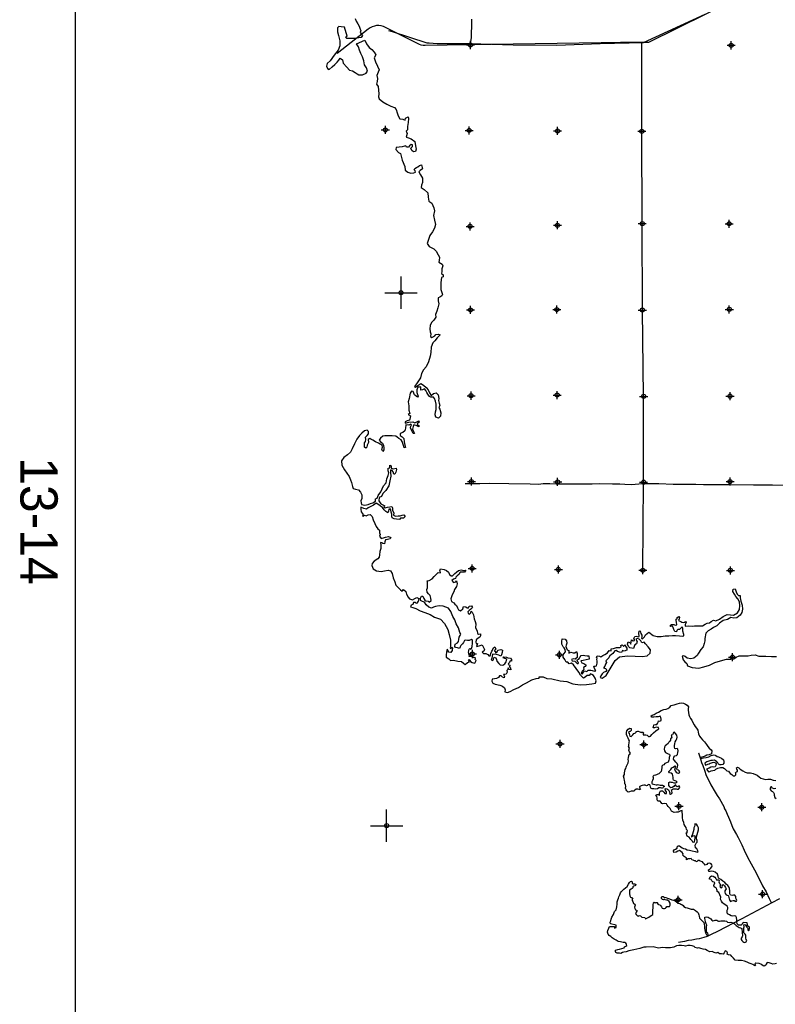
# Model space of a CAD drawing. Extents: x 132402 to 472304, y 650426 to 1824130.
# Tile 6 of 11: x 132402 to 179013, y 779302 to 840068. Entities that reach past the tile are written whole.
import ezdxf

# ---------------------------------------------------------------- set-up
doc = ezdxf.new("R2010")
doc.units = 0
doc.header["$LTSCALE"] = 1800
doc.header["$PDMODE"] = 34
doc.header["$PDSIZE"] = 250
doc.layers.get('0').update_dxf_attribs({"linetype": 'CONTINUOUS'})
for name, color, linetype in [('BORDER', 1, 'CONTINUOUS'), ('MAJROADS', 9, 'CONTINUOUS'), ('SEC', 2, 'CONTINUOUS'), ('TEXT', 7, 'CONTINUOUS'), ('WATER', 4, 'CONTINUOUS'), ('WSHEDS', 3, 'CONTINUOUS')]:
    doc.layers.add(name, color=color, linetype=linetype)

# ---------------------------------------------------------------- blocks, each defined once
blk = doc.blocks.new('TICK')
at = {"color": 0}
for points in [[(500, 0), (500, 1000)], [(0, 500), (1000, 500)]]:
    blk.add_lwpolyline(points, dxfattribs=at)
blk.add_point((500, 500), dxfattribs=at)

msp = doc.modelspace()

# ---------------------------------------------------------------- linework, layer by layer
at = {"color": 0}
for points in [[(155039, 789326), (155039, 791326)], [(154039, 790326), (156039, 790326)]]:
    msp.add_lwpolyline(points, dxfattribs=at)
msp.add_point((155039, 790326), dxfattribs=at)
at = {"layer": 'BORDER', "color": 0}
msp.add_lwpolyline([(135824, 708299), (412824, 708299), (412824, 906299), (135824, 906299)], close=True, dxfattribs=at)
at = {"layer": 'MAJROADS', "color": 0}
for points in [[(155147, 839393), (155387, 839331), (157511, 838645), (157661, 838635), (158147, 838589), (160200, 838608), (162847, 838512), (165546, 838492), (168211, 838606), (170885, 838653), (174685, 840410)], [(160268, 840110), (160266, 839951), (160259, 838953), (160200, 838608)], [(159874, 811442), (159874, 811450), (160779, 811435), (161399, 811455), (162580, 811446), (163887, 811420), (164407, 811407), (164700, 811439), (165111, 811444), (165504, 811424), (165948, 811421), (167155, 811428), (167348, 811427), (167708, 811424), (168194, 811437), (168973, 811415), (169417, 811420), (169727, 811409), (170129, 811389), (170842, 811443), (171839, 811435), (172710, 811403), (174109, 811393), (174578, 811389), (175517, 811382), (176187, 811377), (177670, 811366), (178835, 811357), (180125, 811347)], [(174272, 794824), (174272, 794824), (174395, 794454), (174452, 794219), (174542, 794043), (174641, 793749), (174756, 793429), (174830, 793278), (175028, 792841), (175309, 792403), (175425, 792184), (175566, 791974), (175657, 791831), (175748, 791662), (175831, 791511), (175880, 791368), (175954, 791242), (176036, 791032), (176119, 790847), (176242, 790569), (176333, 790334), (176424, 790132), (176630, 789779), (176721, 789594), (176944, 789148), (177084, 788820), (177299, 788391), (177522, 787971), (177728, 787592), (178001, 787095), (178215, 786616), (178455, 786237), (178637, 785834), (178761, 785590)], [(179266, 785802), (178805, 785572), (176939, 784575), (175457, 783805), (175061, 783612), (174803, 783492), (174602, 783430), (174310, 783339), (174146, 783322), (173856, 783268), (173639, 783240), (173419, 783186), (173052, 783121)]]:
    msp.add_lwpolyline(points, dxfattribs=at)
at = {"layer": 'SEC', "color": 0}
for p in [(160207, 838508), (176290, 838487), (154960, 833268), (160128, 833232), (165581, 833202), (170780, 833181), (170807, 827484), (176168, 827472), (160187, 827309), (165574, 827380), (160209, 822158), (165537, 822179), (170814, 822150), (176175, 822187), (160247, 816864), (165558, 816901), (170892, 816820), (176220, 816833), (160268, 811561), (165587, 811540), (170889, 811526), (176225, 811564), (160314, 806200), (165633, 806137), (170843, 806092), (176245, 806079), (160327, 800923), (165696, 800868), (176375, 800726), (165733, 795373), (170904, 795332), (173070, 791525), (178180, 791464), (178234, 786101), (173022, 785752)]:
    msp.add_point(p, dxfattribs=at)
at = {"layer": 'WATER', "color": 0}
for points in [[(153087, 840133), (153161, 839974), (153269, 839805), (153343, 839662), (153409, 839486), (153450, 839402), (153399, 839285), (153549, 839083), (153464, 838975), (153045, 838911), (152576, 838905), (152510, 838998), (152610, 839048), (152430, 839610), (152237, 839620), (152095, 839646), (152002, 839571), (152001, 839311), (152058, 839085), (152148, 838766), (152146, 838456), (152052, 838180), (151798, 837872), (151553, 837539), (151368, 837355), (151325, 837197), (151382, 837054), (151491, 836986), (151685, 837161), (151836, 837302), (151988, 837443), (152098, 837560), (152174, 837702), (152324, 837592), (152365, 837382), (152572, 837138), (152739, 836961), (152931, 836918), (153090, 836816), (153223, 836723), (153331, 836655), (153549, 836662), (153776, 836778), (153852, 836895), (153787, 837088), (153671, 837273), (153622, 837525), (153540, 837768), (153441, 837978), (153367, 838188), (153293, 838398), (153177, 838583), (153698, 838797), (153797, 838570), (153963, 838352), (154121, 838233), (154271, 838065), (154370, 837896), (154277, 837721), (154342, 837469), (154474, 837209), (154573, 836982), (154514, 836823), (154437, 836631), (154477, 836430), (154451, 836246), (154416, 836087), (154524, 835935), (154540, 835717), (154546, 835483), (154528, 835307), (154586, 835181), (154811, 835004), (155053, 834860), (155295, 834724), (155521, 834639), (155629, 834521), (155695, 834328), (155743, 834126), (155860, 833958), (156044, 833932), (156186, 833864), (156195, 833989), (156371, 834080), (156396, 833963), (156361, 833728), (156317, 833469), (156332, 833268), (156240, 833193), (156306, 833042), (156246, 832808), (156379, 832773), (156555, 832722), (156772, 832553), (156812, 832293), (156852, 832075), (156818, 831941), (156692, 831908), (156584, 832001), (156534, 832136), (156627, 832244), (156636, 832336), (156561, 832362), (156443, 832279), (156384, 832204), (156267, 832204), (156217, 832280), (156141, 832256), (155999, 832215), (155806, 832191), (155630, 832184), (155596, 832067), (155779, 831881), (155887, 831813), (156002, 831402), (156166, 831007), (156182, 830781), (156340, 830663), (156532, 830594), (156717, 830610), (156826, 830659), (156801, 830743), (156726, 830803), (156777, 830886), (156878, 830952), (156970, 830977), (157055, 831068), (157197, 831101), (157246, 830866), (157103, 830766), (157019, 830675), (157135, 830498), (157242, 830288), (157257, 830012), (157197, 829861), (157171, 829719), (157355, 829592), (157579, 829381), (157603, 829105), (157643, 828870), (157818, 828743), (157942, 828457), (157982, 828273), (157922, 827988), (157987, 827695), (158052, 827426), (157992, 827192), (157865, 826975), (157704, 826758), (157619, 826499), (157542, 826257), (157658, 826064), (157942, 825928), (158083, 825784), (158215, 825566), (158290, 825406), (158272, 825197), (158254, 825105), (158454, 824978), (158512, 824868), (158436, 824685), (158435, 824534), (158425, 824400), (158534, 824315), (158533, 824206), (158415, 824149), (158388, 823856), (158386, 823571), (158385, 823420), (158443, 823235), (158475, 823101), (158441, 823018), (158315, 822951), (158223, 822893), (158221, 822709), (158262, 822541), (158193, 822282), (158133, 822073), (158048, 821881), (158064, 821713), (157945, 821530), (157810, 821388), (157725, 821188), (157707, 820995), (157731, 820811), (157764, 820677), (157738, 820526), (157829, 820459), (158006, 820558), (158073, 820633), (158216, 820657), (158341, 820623), (158156, 820440), (158004, 820256), (157886, 820115), (157792, 819856), (157756, 819529), (157713, 819295), (157626, 818944), (157474, 818643), (157305, 818468), (157186, 818235), (157134, 817967), (156999, 817784), (156872, 817592), (156762, 817433), (156812, 817391), (156963, 817499), (157148, 817615), (157315, 817505), (157473, 817362), (157606, 817218), (157681, 817034), (157788, 816882), (157932, 816998), (158099, 817047), (158207, 816913), (158265, 816695), (158230, 816569), (158279, 816410), (158320, 816250), (158252, 816125), (158327, 816041), (158384, 815797), (158366, 815597), (158240, 815472), (158081, 815531), (158023, 815683), (158058, 815867), (158084, 816001), (158102, 816185), (158095, 816344), (158062, 816528), (157996, 816680), (157930, 816764), (157771, 816782), (157679, 816807), (157571, 816951), (157522, 817060), (157447, 817186), (157381, 817279), (157255, 817229), (157154, 817213), (157155, 817322), (157139, 817414), (157055, 817398), (156963, 817382), (156894, 817215), (156893, 817056), (156934, 816946), (156992, 816837), (156933, 816771), (156850, 816830), (156750, 816906), (156717, 817015), (156676, 817116), (156567, 817142), (156499, 817025), (156430, 816690), (156362, 816490), (156402, 816230), (156409, 815970), (156474, 815768), (156373, 815702), (156507, 815626), (156481, 815509), (156472, 815408), (156438, 815350), (156304, 815317), (156177, 815243), (156177, 815159), (156412, 815233), (156647, 815248), (156772, 815188), (156864, 815238), (157032, 815321), (157040, 815229), (156947, 815154), (156922, 815087), (157022, 815028), (157021, 814944), (156863, 815020), (156712, 815072), (156670, 814971), (156643, 814787), (156701, 814653), (156759, 814527), (156675, 814536), (156584, 814704), (156519, 814889), (156536, 814981), (156570, 815064), (156537, 815106), (156402, 815040), (156218, 815058), (156192, 814849), (156165, 814698), (156031, 814582), (155879, 814524), (155870, 814399), (155995, 814331), (156104, 814213), (156119, 814012), (156168, 813802), (156200, 813659), (156116, 813643), (156051, 813845), (156002, 814038), (155927, 814147), (155785, 814223), (155694, 814299), (155602, 814359), (155376, 814377), (155150, 814379), (154924, 814388), (154798, 814364), (154663, 814248), (154578, 814123), (154670, 813996), (154778, 813937), (154844, 813794), (154868, 813643), (154867, 813518), (154800, 813426), (154750, 813535), (154785, 813677), (154752, 813812), (154644, 813863), (154527, 813930), (154360, 814015), (154193, 814109), (154059, 814185), (153993, 814227), (153900, 814161), (153916, 813976), (153831, 813818), (153813, 813684), (153762, 813617), (153671, 813676), (153672, 813802), (153664, 813945), (153740, 814036), (153749, 814162), (153742, 814296), (153843, 814396), (153928, 814504), (153912, 814647), (153829, 814731), (153669, 814690), (153509, 814549), (153366, 814416), (153197, 814174), (153052, 813890), (152908, 813589), (152806, 813381), (152629, 813214), (152402, 813048), (152258, 812848), (152281, 812580), (152438, 812278), (152729, 811882), (152811, 811680), (152877, 811496), (152926, 811261), (152967, 811135), (153126, 811100), (153310, 811057), (153426, 810914), (153500, 810738), (153499, 810528), (153456, 810369), (153472, 810252), (153488, 810143), (153689, 810116), (153890, 810157), (154041, 810215), (154192, 810247), (154344, 810363), (154345, 810506), (154445, 810538), (154522, 810706), (154674, 810922), (154767, 811106), (154853, 811306), (155005, 811490), (155040, 811732), (155142, 811941), (155176, 812100), (155135, 812226), (155136, 812385), (155245, 812409), (155238, 812585), (155313, 812543), (155312, 812392), (155438, 812358), (155622, 812399), (155647, 812298), (155604, 812147), (155544, 812030), (155477, 812023), (155436, 812174), (155370, 812249), (155295, 812283), (155269, 812242), (155285, 812124), (155300, 811890), (155232, 811614), (155179, 811304), (154993, 811021), (154807, 810821), (154714, 810646), (154580, 810579), (154553, 810370), (154686, 810193), (154803, 810117), (154920, 810075), (154869, 810008), (154944, 809940), (155087, 809981), (155229, 810005), (155355, 810030), (155405, 809937), (155404, 809778), (155486, 809635), (155460, 809493), (155585, 809425), (155745, 809458), (155862, 809448), (155988, 809498), (156105, 809514), (156172, 809413), (156079, 809305), (155978, 809305), (155886, 809297), (155827, 809214), (155651, 809240), (155492, 809267), (155375, 809334), (155351, 809435), (155368, 809552), (155327, 809678), (155295, 809821), (155253, 809888), (155170, 809863), (155160, 809738), (155118, 809638), (154984, 809706), (154876, 809824), (154785, 809958), (154651, 810043), (154560, 810119), (154393, 810237), (154225, 810113), (154014, 809997), (153905, 809939), (153787, 809856), (153629, 809907), (153453, 809992), (153444, 809850), (153468, 809691), (153534, 809615), (153593, 809539), (153550, 809464), (153592, 809405), (153668, 809488), (153776, 809454), (153902, 809512), (154028, 809528), (154153, 809401), (154202, 809192), (154301, 808973), (154400, 808796), (154491, 808653), (154591, 808561), (154590, 808402), (154640, 808292), (154605, 808192), (154697, 808057), (154839, 808082), (154974, 808139), (155158, 808163), (155292, 808112), (155258, 808037), (155090, 807988), (154964, 807963), (154930, 807846), (154904, 807721), (154812, 807747), (154745, 807781), (154661, 807806), (154677, 807639), (154676, 807429), (154616, 807245), (154598, 807044), (154580, 806902), (154495, 806794), (154268, 806645), (154150, 806511), (154124, 806378), (154207, 806176), (154415, 806049), (154700, 806005), (154909, 806054), (155127, 806094), (155269, 806052), (155377, 805883), (155434, 805632), (155533, 805371), (155607, 805170), (155782, 804984), (155898, 804875), (155990, 804807), (156083, 804898), (156216, 804780), (156265, 804604), (156356, 804419), (156456, 804335), (156631, 804267), (156783, 804349), (156909, 804415), (157034, 804348), (156991, 804180), (156906, 804064), (156831, 804031), (156814, 804098), (156697, 804099), (156646, 803982), (156554, 803940), (156519, 803840), (156661, 803781), (156837, 803729), (157112, 803576), (157388, 803482), (157722, 803355), (157998, 803202), (158357, 803065), (158615, 802796), (158822, 802426), (158895, 802115), (158985, 801771), (158983, 801503), (158982, 801369), (158948, 801294), (158990, 801235), (159066, 801344), (159099, 801293), (159090, 801134), (159005, 801017), (158879, 801026), (158838, 801094), (158838, 801144), (158772, 801228), (158729, 801027), (158702, 800860), (158718, 800718), (158868, 800633), (158968, 800515), (159161, 800539), (159420, 800487), (159663, 800468), (159788, 800359), (159879, 800274), (160031, 800390), (160149, 800448), (160091, 800532), (160133, 800582), (160216, 800456), (160324, 800388), (160399, 800371), (160475, 800346), (160543, 800479), (160568, 800529), (160501, 800580), (160510, 800664), (160477, 800714), (160418, 800689), (160285, 800757), (160209, 800766), (160126, 800767), (160143, 800884), (160094, 801018), (160111, 801135), (160137, 801219), (160171, 801269), (160238, 801227), (160272, 801268), (160306, 801385), (160341, 801586), (160341, 801687), (160342, 801779), (160275, 801821), (160124, 801755), (160032, 801747), (159915, 801773), (159848, 801757), (159788, 801640), (159712, 801549), (159619, 801449), (159577, 801365), (159526, 801257), (159401, 801299), (159292, 801325), (159250, 801384), (159260, 801526), (159419, 801618), (159462, 801693), (159496, 801810), (159514, 801960), (159565, 802069), (159616, 802144), (159558, 802245), (159468, 802539), (159335, 802791), (159253, 803034), (159112, 803228), (158997, 803539), (158856, 803741), (158680, 803817), (158522, 803877), (158270, 803895), (158052, 803855), (157935, 803805), (157800, 803748), (157633, 803807), (157484, 803959), (157367, 804111), (157250, 804162), (157134, 804230), (157134, 804364), (157186, 804497), (157278, 804488), (157327, 804346), (157385, 804253), (157460, 804194), (157594, 804185), (157669, 804126), (157787, 804225), (157763, 804376), (157722, 804536), (157630, 804628), (157531, 804746), (157523, 804906), (157566, 805014), (157551, 805199), (157552, 805366), (157535, 805442), (157653, 805457), (157838, 805565), (157973, 805698), (158082, 805815), (158167, 805906), (158226, 805948), (158368, 805930), (158335, 806031), (158327, 806098), (158361, 806173), (158579, 806138), (158737, 806070), (158846, 805977), (158920, 805834), (159028, 805741), (159095, 805749), (159247, 805882), (159348, 805974), (159475, 806065), (159634, 806106), (159801, 806080), (159927, 806096), (159843, 805979), (159683, 805980), (159583, 805964), (159490, 805822), (159397, 805739), (159304, 805673), (159287, 805572), (159170, 805548), (159068, 805456), (159160, 805330), (159302, 805371), (159353, 805429), (159394, 805261), (159342, 805078), (159232, 804894), (159189, 804752), (159096, 804610), (159062, 804501), (159002, 804326), (159043, 804158), (159176, 804082), (159251, 803998), (159351, 803905), (159417, 803762), (159467, 803644), (159592, 803576), (159735, 803710), (159778, 803843), (159920, 803842), (160012, 803775), (160096, 803774), (160130, 803883), (160281, 803899), (160339, 803789), (160229, 803689), (160120, 803606), (160044, 803532), (160068, 803431), (160152, 803372), (160228, 803455), (160245, 803564), (160320, 803513), (160394, 803345), (160443, 803093), (160500, 802917), (160550, 802783), (160523, 802532), (160622, 802347), (160646, 802196), (160696, 802137), (160822, 802161), (160838, 802044), (160787, 801960), (160678, 801902), (160560, 801794), (160542, 801660), (160558, 801568), (160634, 801559), (160574, 801392), (160750, 801424), (160868, 801465), (160926, 801490), (161009, 801330), (161075, 801204), (161033, 801087), (160940, 801029), (161007, 800962), (161149, 800961), (161274, 800893), (161332, 800801), (161433, 800800), (161467, 800959), (161518, 801092), (161561, 801159), (161612, 801276), (161713, 801368), (161771, 801233), (161669, 801125), (161744, 801066), (161752, 800999), (161853, 801048), (161896, 801149), (162072, 801206), (162181, 801155), (162155, 801021), (162120, 800871), (162078, 800779), (161969, 800855), (161793, 800890), (161576, 800908), (161541, 800774), (161524, 800674), (161481, 800573), (161556, 800523), (161632, 800564), (161624, 800631), (161667, 800723), (161767, 800680), (161808, 800588), (161841, 800470), (161966, 800327), (162040, 800251), (162200, 800242), (162334, 800308), (162402, 800433), (162436, 800525), (162445, 800600), (162328, 800635), (162228, 800686), (162262, 800752), (162429, 800718), (162512, 800675), (162680, 800674), (162738, 800582), (162737, 800489), (162654, 800507), (162619, 800390), (162560, 800340), (162526, 800282), (162635, 800231), (162626, 800138), (162684, 800054), (162692, 799945), (162566, 799971), (162525, 800064), (162508, 799955), (162457, 799897), (162465, 799796), (162414, 799679), (162321, 799663), (162246, 799647), (162312, 799537), (162278, 799446), (162186, 799496), (162095, 799572), (162002, 799565), (161935, 799473), (161809, 799415), (161691, 799391), (161557, 799375), (161531, 799250), (161589, 799115), (161739, 799064), (162024, 799003), (162182, 798944), (162299, 798842), (162340, 798700), (162322, 798582), (162490, 798548), (162666, 798597), (162893, 798721), (163162, 798853), (163414, 799011), (163675, 799143), (164003, 799325), (164263, 799399), (164456, 799439), (164439, 799506), (164699, 799505), (164916, 799411), (165234, 799392), (165736, 799271), (166146, 799227), (166514, 799082), (166966, 799012), (167376, 799043), (167695, 799082), (167930, 799131), (167964, 799273), (167898, 799424), (167807, 799593), (167699, 799660), (167615, 799694), (167531, 799586), (167405, 799587), (167279, 799496), (167178, 799429), (166987, 799615), (166887, 799808), (166730, 800027), (166572, 800254), (166439, 800356), (166296, 800315), (166213, 800416), (166104, 800408), (166022, 800585), (165930, 800736), (165931, 800862), (165974, 800928), (166067, 801045), (166051, 801196), (165993, 801305), (165918, 801373), (165852, 801524), (165845, 801692), (165863, 801851), (166055, 801841), (166138, 801740), (166162, 801597), (166103, 801464), (166102, 801388), (166168, 801187), (166277, 801136), (166284, 801035), (166275, 800977), (166401, 801026), (166552, 801000), (166644, 800991), (166745, 801082), (166795, 800948), (166793, 800713), (166675, 800605), (166550, 800631), (166432, 800582), (166490, 800506), (166641, 800480), (166716, 800412), (166782, 800328), (166858, 800344), (166883, 800395), (166808, 800462), (166800, 800554), (166893, 800604), (166935, 800671), (166977, 800737), (167045, 800821), (167179, 800845), (167271, 800819), (167405, 800818), (167514, 800801), (167538, 800600), (167337, 800567), (167169, 800510), (167018, 800503), (167084, 800385), (167243, 800317), (167351, 800232), (167292, 800140), (167191, 800091), (167198, 799957), (167097, 799865), (167029, 799732), (167104, 799681), (167189, 799798), (167248, 799881), (167382, 799847), (167475, 799921), (167625, 799929), (167709, 799903), (167851, 799860), (167935, 799876), (167885, 799994), (167844, 800078), (167811, 800162), (167903, 800162), (167979, 800186), (168022, 800353), (168031, 800496), (168007, 800580), (168032, 800663), (167974, 800714), (168033, 800814), (168159, 800780), (168259, 800754), (168369, 800837), (168495, 800895), (168654, 800994), (168764, 801136), (168890, 801118), (168882, 801235), (169025, 801268), (169210, 801317), (169344, 801325), (169419, 801332), (169503, 801365), (169478, 801441), (169562, 801482), (169629, 801431), (169646, 801381), (169755, 801481), (169771, 801414), (169863, 801288), (169845, 801154), (169685, 801096), (169585, 801130), (169526, 801022), (169409, 801039), (169275, 801074), (169192, 801133), (169116, 801117), (169057, 801025), (168981, 800950), (168888, 800875), (168796, 800834), (168744, 800675), (168643, 800584), (168551, 800501), (168609, 800400), (168549, 800291), (168507, 800174), (168422, 800066), (168539, 800023), (168614, 799947), (168555, 799847), (168420, 799781), (168327, 799690), (168260, 799573), (168209, 799473), (168342, 799430), (168570, 799604), (168764, 799913), (168942, 800205), (169129, 800522), (169407, 800746), (169901, 800810), (170379, 800790), (170806, 800762), (171108, 800818), (171285, 800968), (171311, 801169), (171170, 801371), (171004, 801539), (170929, 801649), (170778, 801608), (170712, 801742), (170620, 801844), (170503, 801870), (170402, 801837), (170494, 801685), (170442, 801543), (170358, 801477), (170316, 801385), (170256, 801251), (170047, 801303), (169964, 801387), (169906, 801530), (169941, 801681), (170057, 801604), (170107, 801520), (170125, 801654), (170143, 801805), (170243, 801729), (170318, 801745), (170327, 801812), (170277, 801879), (170345, 801996), (170437, 802012), (170588, 801986), (170622, 802045), (170597, 802187), (170624, 802321), (170682, 802346), (170715, 802186), (170773, 802077), (170772, 801985), (170763, 801893), (170821, 801867), (170940, 801984), (171016, 802109), (171218, 802275), (171476, 802056), (171735, 802004), (171978, 801994), (172213, 802034), (172448, 802041), (172682, 802064), (172867, 802063), (173101, 802036), (173260, 802018), (173378, 802051), (173361, 802127), (173312, 802336), (173305, 802512), (173264, 802605), (173197, 802538), (173112, 802430), (173003, 802431), (172944, 802372), (172910, 802289), (172826, 802306), (172752, 802424), (172719, 802558), (172678, 802642), (172560, 802610), (172527, 802677), (172612, 802735), (172762, 802742), (172838, 802708), (172930, 802724), (172922, 802884), (172890, 802993), (172899, 803068), (172966, 803084), (172966, 803168), (173067, 803226), (173109, 803167), (173083, 803083), (173040, 802983), (173090, 802958), (173182, 802932), (173241, 802881), (173324, 802856), (173417, 802889), (173467, 802922), (173509, 802863), (173458, 802746), (173457, 802637), (173641, 802653), (173892, 802642), (174030, 802651), (174278, 802665), (174521, 802663), (174681, 802763), (174815, 802829), (174958, 802853), (175067, 802936), (175202, 803011), (175352, 802959), (175579, 803067), (175790, 803241), (176050, 803357), (176243, 803330), (176427, 803321), (176687, 803453), (176814, 803661), (176833, 803913), (176801, 804131), (176702, 804316), (176577, 804476), (176502, 804610), (176395, 804778), (176412, 804929), (176530, 804945), (176596, 804752), (176662, 804617), (176745, 804541), (176837, 804524), (176853, 804382), (176893, 804180), (176975, 803937), (176990, 803694), (176956, 803485), (176854, 803318), (176635, 803152), (176459, 803136), (176275, 803171), (176073, 803055), (175788, 802981), (175577, 802815), (175417, 802666), (175207, 802550), (175047, 802450), (174879, 802359), (174736, 802210), (174675, 801883), (174665, 801741), (174622, 801565), (174554, 801356), (174410, 801198), (174267, 800973), (174199, 800823), (173996, 800665), (173804, 800624), (173578, 800668), (173461, 800761), (173378, 800803), (173260, 800796), (173326, 800561), (173442, 800442), (173559, 800341), (173599, 800182), (173892, 800096), (174302, 800043), (174613, 800125), (174957, 800231), (175285, 800388), (175637, 800503), (175998, 800601), (176266, 800599), (176450, 800615), (176594, 800723), (176787, 800805), (177130, 800811), (177340, 800810), (177516, 800851), (177767, 800874), (178001, 800797), (178420, 800778), (178789, 800775), (179082, 800773)], [(179093, 781814), (179001, 781807), (178858, 781782), (178750, 781825), (178641, 781859), (178516, 781877), (178456, 781777), (178423, 781718), (178330, 781652), (178271, 781669), (178188, 781737), (178122, 781787), (178013, 781830), (177820, 781840), (177753, 781798), (177795, 781723), (177761, 781681), (177636, 781765), (177535, 781791), (177393, 781842), (177285, 781893), (177110, 781961), (176926, 782013), (176733, 781997), (176541, 782032), (176441, 782150), (176333, 782260), (176266, 782344), (176124, 782361), (176049, 782395), (176058, 782471), (176025, 782555), (175916, 782597), (175891, 782556), (175849, 782472), (175798, 782397), (175689, 782415), (175580, 782424), (175472, 782500), (175346, 782467), (175204, 782527), (175112, 782552), (174970, 782545), (174895, 782587), (174811, 782621), (174703, 782689), (174569, 782707), (174419, 782741), (174302, 782784), (174218, 782768), (174076, 782802), (174009, 782869), (173892, 782912), (173767, 782930), (173616, 782939), (173482, 782881), (173382, 782915), (173231, 782941), (173055, 782926), (172921, 782902), (172761, 782819), (172544, 782795), (172250, 782780), (172050, 782799), (171815, 782767), (171481, 782844), (171045, 782822), (170894, 782823), (170651, 782749), (170467, 782708), (170282, 782668), (170081, 782627), (169980, 782594), (169821, 782545), (169678, 782521), (169578, 782505), (169494, 782447), (169393, 782456), (169268, 782465), (169176, 782499), (169159, 782566), (169160, 782633), (169294, 782683), (169412, 782715), (169537, 782740), (169688, 782781), (169706, 782847), (169798, 782880), (169848, 782922), (169841, 783006), (169791, 783065), (169732, 783107), (169624, 783116), (169456, 783159), (169314, 783185), (169198, 783261), (169081, 783312), (168956, 783405), (168864, 783481), (168772, 783549), (168698, 783633), (168665, 783759), (168691, 783859), (168742, 783993), (168776, 784109), (169086, 784099), (169102, 784007), (169203, 784040), (169187, 784182), (168844, 784260), (168828, 784369), (168862, 784444), (168896, 784561), (168931, 784678), (169024, 784836), (169092, 785028), (169193, 785137), (169236, 785312), (169254, 785488), (169263, 785630), (169306, 785747), (169332, 785847), (169366, 785931), (169417, 786048), (169468, 786173), (169527, 786273), (169662, 786398), (169780, 786489), (169881, 786581), (169957, 786706), (170016, 786822), (170075, 786889), (170151, 786905), (170176, 786855), (170192, 786771), (170242, 786729), (170342, 786737), (170401, 786703), (170384, 786636), (170342, 786611), (170266, 786586), (170232, 786545), (170232, 786486), (170190, 786445), (170114, 786412), (170022, 786354), (170021, 786303), (170020, 786136), (170044, 786002), (170077, 785918), (170153, 785884), (170228, 785867), (170186, 785808), (170177, 785775), (170185, 785716), (170226, 785641), (170259, 785531), (170301, 785498), (170342, 785472), (170367, 785422), (170342, 785363), (170325, 785305), (170357, 785213), (170399, 785137), (170474, 785111), (170465, 785053), (170423, 784995), (170397, 784911), (170430, 784835), (170514, 784760), (170580, 784751), (170623, 784784), (170706, 784767), (170739, 784716), (170789, 784674), (170957, 784656), (170998, 784572), (171057, 784605), (171124, 784647), (171216, 784688), (171300, 784738), (171401, 784796), (171460, 784854), (171461, 784904), (171453, 784996), (171462, 785105), (171480, 785247), (171489, 785431), (171498, 785565), (171532, 785615), (171607, 785539), (171641, 785581), (171716, 785580), (171758, 785538), (171749, 785480), (171808, 785463), (171883, 785445), (171933, 785403), (171999, 785327), (172041, 785243), (172116, 785209), (172183, 785217), (172233, 785242), (172275, 785284), (172326, 785334), (172393, 785333), (172477, 785333), (172536, 785424), (172528, 785542), (172470, 785643), (172362, 785735), (172295, 785736), (172211, 785753), (172170, 785795), (172119, 785754), (172052, 785762), (172003, 785830), (171995, 785905), (172029, 785964), (172095, 785946), (172162, 785921), (172254, 785895), (172371, 785844), (172488, 785801), (172622, 785759), (172730, 785725), (172831, 785690), (172939, 785606), (173047, 785538), (173122, 785513), (173189, 785487), (173248, 785462), (173323, 785394), (173381, 785335), (173473, 785276), (173573, 785250), (173707, 785216), (173832, 785181), (173974, 785180), (174099, 785088), (174199, 785012), (174249, 784944), (174290, 784827), (174315, 784743), (174347, 784625), (174414, 784541), (174489, 784465), (174597, 784356), (174621, 784255), (174637, 784138), (174653, 784004), (174669, 783878), (174677, 783786), (174718, 783668), (174776, 783584), (174868, 783559), (174868, 783609), (174852, 783693), (174794, 783735), (174769, 783819), (174770, 783911), (174779, 783986), (174771, 784070), (174780, 784196), (174747, 784271), (174714, 784397), (174681, 784506), (174657, 784590), (174658, 784682), (174783, 784706), (174867, 784672), (174934, 784647), (174975, 784613), (175034, 784579), (175092, 784503), (175158, 784461), (175234, 784477), (175309, 784485), (175401, 784485), (175460, 784459), (175501, 784425), (175569, 784433), (175661, 784458), (175778, 784457), (175895, 784456), (175996, 784430), (176062, 784380), (176162, 784354), (176263, 784362), (176414, 784336), (176505, 784268), (176555, 784201), (176605, 784175), (176663, 784125), (176713, 784082), (176780, 784032), (176864, 784014), (176939, 783980), (176955, 783897), (176971, 783821), (176979, 783679), (176986, 783595), (176986, 783528), (176960, 783461), (176910, 783386), (176918, 783311), (176959, 783243), (177009, 783168), (177067, 783134), (177134, 783108), (177226, 783158), (177252, 783242), (177219, 783300), (177186, 783376), (177187, 783476), (177196, 783568), (177146, 783636), (177054, 783737), (177080, 783770), (177080, 783862), (177081, 783938), (177081, 784021), (177098, 784080), (177074, 784197), (177133, 784222), (177174, 784188), (177208, 784121), (177249, 784070), (177291, 784020), (177324, 783970), (177323, 783894), (177356, 783844), (177407, 783885), (177424, 783977), (177416, 784061), (177350, 784112), (177283, 784196), (177300, 784246), (177284, 784321), (177217, 784330), (177075, 784356), (176999, 784307), (176966, 784248), (176898, 784182), (176739, 784191), (176664, 784275), (176648, 784393), (176632, 784510), (176617, 784661), (176575, 784745), (176467, 784771), (176391, 784746), (176282, 784772), (176182, 784823), (176074, 784890), (176041, 784991), (176042, 785108), (176076, 785192), (176093, 785284), (176052, 785368), (175969, 785419), (175852, 785478), (175760, 785571), (175685, 785663), (175636, 785781), (175645, 785915), (175596, 786066), (175522, 786209), (175430, 786268), (175422, 786318), (175406, 786393), (175381, 786469), (175314, 786511), (175248, 786554), (175223, 786629), (175249, 786704), (175274, 786796), (175241, 786838), (175166, 786856), (175108, 786931), (175050, 787007), (174958, 787033), (174958, 787075), (175000, 787175), (175068, 787233), (175185, 787215), (175277, 787156), (175351, 787064), (175393, 786980), (175468, 786988), (175527, 786987), (175560, 786912), (175526, 786870), (175542, 786803), (175592, 786752), (175617, 786694), (175617, 786635), (175591, 786568), (175641, 786501), (175699, 786500), (175741, 786525), (175759, 786584), (175734, 786643), (175784, 786701), (175818, 786667), (175876, 786608), (175942, 786507), (175984, 786432), (175941, 786365), (175907, 786315), (175898, 786223), (175915, 786131), (175981, 786063), (176040, 786046), (176098, 786021), (176131, 785970), (176139, 785903), (176164, 785802), (176197, 785769), (176213, 785718), (176255, 785651), (176288, 785668), (176339, 785684), (176406, 785717), (176489, 785700), (176539, 785641), (176623, 785657), (176632, 785707), (176624, 785774), (176583, 785858), (176583, 785950), (176517, 786035), (176433, 786043), (176358, 786027), (176257, 786045), (176216, 786120), (176217, 786204), (176217, 786313), (176185, 786455), (176152, 786548), (176094, 786640), (175986, 786725), (175902, 786817), (175777, 786893), (175652, 787011), (175519, 787088), (175495, 787213), (175445, 787339), (175295, 787458), (175195, 787500), (175070, 787526), (175003, 787501), (174910, 787494), (174886, 787611), (174970, 787636), (175012, 787685), (175097, 787777), (175114, 787844), (175106, 787911), (175048, 787962), (174973, 788012), (174838, 787988), (174788, 787938), (174687, 787897), (174637, 787956), (174571, 788032), (174513, 788091), (174387, 788142), (174312, 788176), (174228, 788168), (174203, 788101), (174128, 788118), (174094, 788152), (174036, 788152), (173952, 788195), (173860, 788212), (173819, 788305), (173743, 788272), (173635, 788289), (173542, 788214), (173526, 788290), (173526, 788348), (173451, 788382), (173393, 788433), (173318, 788500), (173327, 788592), (173260, 788668), (173177, 788736), (173094, 788787), (172993, 788754), (172892, 788696), (172750, 788680), (172725, 788764), (172776, 788831), (172860, 788872), (172969, 788930), (172970, 789013), (173020, 789072), (173104, 789080), (173196, 789029), (173262, 788953), (173354, 788927), (173471, 788893), (173571, 788825), (173730, 788816), (173881, 788773), (174073, 788730), (174207, 788696), (174257, 788704), (174241, 788771), (174208, 788821), (174166, 788888), (174091, 788956), (174067, 789123), (174127, 789249), (174202, 789315), (174195, 789416), (174162, 789508), (174146, 789642), (174197, 789776), (174232, 789926), (174274, 790068), (174267, 790202), (174217, 790320), (174143, 790421), (174051, 790430), (174050, 790363), (174033, 790279), (173991, 790196), (173981, 790095), (173955, 789953), (173904, 789803), (173845, 789652), (173853, 789619), (173912, 789669), (173979, 789710), (174046, 789701), (174054, 789651), (174045, 789559), (174036, 789467), (174010, 789308), (173959, 789283), (173918, 789317), (173885, 789393), (173810, 789468), (173752, 789544), (173702, 789611), (173577, 789671), (173552, 789738), (173536, 789822), (173511, 789881), (173578, 789880), (173579, 789964), (173596, 790022), (173529, 790090), (173513, 790207), (173455, 790300), (173397, 790392), (173365, 790526), (173315, 790669), (173291, 790828), (173284, 790987), (173277, 791172), (173261, 791264), (173194, 791247), (173101, 791206), (173026, 791165), (172917, 791166), (172766, 791141), (172616, 791226), (172574, 791310), (172525, 791377), (172458, 791445), (172408, 791512), (172350, 791588), (172292, 791664), (172200, 791689), (172083, 791665), (172016, 791699), (171975, 791766), (171908, 791842), (171833, 791843), (171766, 791843), (171724, 791919), (171725, 792036), (171709, 792136), (171651, 792204), (171718, 792254), (171802, 792245), (171877, 792194), (171877, 792253), (171878, 792353), (171929, 792470), (171979, 792486), (172046, 792469), (172096, 792435), (172146, 792393), (172204, 792317), (172296, 792317), (172297, 792409), (172247, 792493), (172223, 792610), (172282, 792627), (172365, 792584), (172415, 792534), (172465, 792466), (172498, 792374), (172497, 792315), (172547, 792273), (172623, 792315), (172648, 792373), (172641, 792457), (172616, 792541), (172666, 792565), (172717, 792590), (172809, 792606), (172901, 792597), (172968, 792580), (173052, 792580), (173119, 792688), (173078, 792780), (173044, 792756), (172961, 792731), (172902, 792765), (172869, 792840), (172802, 792807), (172760, 792741), (172659, 792691), (172575, 792667), (172508, 792726), (172442, 792801), (172443, 792927), (172443, 792994), (172502, 793035), (172569, 793018), (172653, 793009), (172745, 792975), (172878, 792974), (172954, 793007), (172904, 793066), (172829, 793084), (172737, 793134), (172721, 793227), (172705, 793310), (172697, 793403), (172664, 793503), (172598, 793571), (172489, 793597), (172447, 793639), (172456, 793672), (172515, 793739), (172566, 793797), (172633, 793889), (172709, 793930), (172818, 794013), (172860, 793962), (172834, 793896), (172800, 793837), (172808, 793770), (172841, 793703), (172908, 793627), (172966, 793593), (173050, 793576), (173109, 793601), (173134, 793651), (173093, 793701), (173034, 793744), (172959, 793769), (172943, 793845), (172977, 793945), (172994, 794054), (172970, 794163), (172887, 794255), (172795, 794340), (172737, 794432), (172763, 794549), (172822, 794633), (172915, 794665), (172982, 794724), (173008, 794832), (173025, 794941), (173001, 795050), (172951, 795084), (172859, 795059), (172825, 795085), (172801, 795169), (172802, 795277), (172819, 795386), (172836, 795495), (172896, 795595), (172938, 795678), (172964, 795787), (172940, 795913), (172865, 796022), (172799, 796098), (172731, 796073), (172706, 796015), (172664, 795940), (172596, 795907), (172613, 795873), (172613, 795831), (172621, 795789), (172587, 795731), (172545, 795698), (172553, 795647), (172553, 795606), (172485, 795531), (172451, 795481), (172409, 795406), (172308, 795314), (172224, 795256), (172173, 795173), (172155, 795047), (172180, 794947), (172238, 794846), (172313, 794795), (172396, 794761), (172480, 794735), (172504, 794651), (172496, 794601), (172470, 794534), (172461, 794451), (172452, 794375), (172435, 794300), (172401, 794242), (172292, 794201), (172191, 794168), (172132, 794084), (172073, 794060), (172014, 794002), (172014, 793893), (171979, 793667), (171903, 793617), (171836, 793525), (171777, 793509), (171684, 793459), (171626, 793443), (171525, 793419), (171458, 793352), (171474, 793293), (171473, 793218), (171448, 793109), (171388, 793026), (171388, 792959), (171421, 792917), (171505, 792891), (171588, 792866), (171672, 792848), (171722, 792840), (171781, 792873), (171839, 792856), (171906, 792822), (171990, 792830), (172065, 792829), (172141, 792795), (172182, 792736), (172106, 792695), (172047, 792628), (172022, 792637), (171939, 792671), (171838, 792663), (171746, 792605), (171654, 792589), (171528, 792598), (171419, 792590), (171344, 792633), (171311, 792717), (171303, 792801), (171270, 792843), (171220, 792868), (171153, 792843), (171127, 792802), (171077, 792794), (170994, 792819), (170910, 792828), (170801, 792804), (170734, 792788), (170658, 792746), (170633, 792713), (170657, 792621), (170691, 792587), (170674, 792545), (170615, 792562), (170531, 792571), (170439, 792580), (170338, 792505), (170305, 792464), (170229, 792456), (170179, 792456), (170120, 792448), (170011, 792407), (169927, 792391), (169861, 792475), (169820, 792534), (169778, 792643), (169796, 792752), (169771, 792861), (169730, 792911), (169739, 793029), (169706, 793121), (169699, 793238), (169658, 793389), (169709, 793481), (169718, 793581), (169727, 793698), (169752, 793799), (169803, 793865), (169820, 793932), (169838, 793999), (169889, 794124), (169931, 794208), (169957, 794325), (169932, 794417), (169967, 794526), (169976, 794635), (169985, 794701), (170035, 794743), (170077, 794801), (170028, 794877), (169986, 794978), (170029, 795103), (169954, 795204), (169988, 795254), (169972, 795329), (169989, 795421), (169998, 795480), (170015, 795564), (169974, 795623), (169941, 795732), (169883, 795841), (169834, 795958), (169826, 796067), (169852, 796184), (169945, 796276), (170046, 796350), (170112, 796317), (170120, 796250), (170120, 796191), (170069, 796133), (170036, 796133), (169986, 796125), (169960, 796083), (169993, 796008), (170018, 795940), (170034, 795848), (170117, 795823), (170160, 795881), (170235, 795931), (170295, 796006), (170345, 796039), (170395, 796047), (170437, 796088), (170438, 796147), (170505, 796155), (170563, 796155), (170647, 796120), (170730, 796070), (170764, 796103), (170856, 796094), (170889, 796060), (170855, 795994), (170872, 795935), (170930, 795926), (171022, 795925), (171114, 795908), (171189, 795832), (171256, 795823), (171315, 795857), (171399, 795956), (171501, 796065), (171644, 796173), (171728, 796239), (171820, 796305), (171812, 796381), (171754, 796389), (171662, 796407), (171561, 796357), (171477, 796358), (171503, 796416), (171521, 796550), (171613, 796575), (171705, 796566), (171747, 796624), (171798, 796707), (171815, 796799), (171882, 796782), (171974, 796815), (171975, 796907), (171959, 796999), (171909, 797075), (171792, 797042), (171674, 797043), (171515, 797019), (171373, 797028), (171365, 797104), (171424, 797145), (171542, 797195), (171668, 797261), (171802, 797335), (171978, 797426), (172146, 797492), (172289, 797525), (172390, 797557), (172507, 797632), (172583, 797740), (172667, 797765), (172768, 797781), (172969, 797838), (173103, 797888), (173237, 797904), (173346, 797886), (173480, 797835), (173580, 797759), (173663, 797658), (173645, 797549), (173645, 797457), (173669, 797315), (173685, 797172), (173718, 797055), (173775, 796937), (173858, 796828), (173933, 796702), (174007, 796550), (174073, 796441), (174148, 796340), (174239, 796214), (174247, 796097), (174271, 795988), (174338, 795853), (174429, 795744), (174529, 795618), (174653, 795491), (174761, 795331), (174844, 795205), (174936, 795113), (175052, 795003), (175102, 794936), (175076, 794768), (174941, 794702), (174799, 794670), (174681, 794620), (174413, 794530), (174446, 794471), (174588, 794504), (174756, 794536), (174907, 794585), (175066, 794660), (175217, 794692), (175301, 794675), (175351, 794658), (175434, 794599), (175518, 794573), (175602, 794531), (175702, 794488), (175818, 794395), (175843, 794278), (175834, 794177), (175775, 794102), (175674, 794078), (175582, 794087), (175507, 794121), (175465, 794213), (175399, 794264), (175332, 794323), (175257, 794365), (175148, 794358), (175031, 794342), (174922, 794309), (174788, 794268), (174661, 794177), (174703, 794059), (174803, 794100), (174845, 794125), (174929, 794150), (174988, 794175), (175072, 794207), (175139, 794224), (175231, 794240), (175323, 794197), (175373, 794139), (175355, 794030), (175296, 793963), (175213, 793947), (175137, 793964), (175045, 793940), (174936, 793882), (174768, 793816), (174901, 793639), (174968, 793664), (175060, 793705), (175152, 793730), (175278, 793762), (175354, 793812), (175463, 793870), (175639, 793919), (175782, 793910), (175873, 793851), (175940, 793791), (176015, 793716), (176123, 793681), (176173, 793631), (176231, 793547), (176340, 793479), (176423, 793412), (176523, 793394), (176583, 793469), (176583, 793536), (176567, 793595), (176617, 793645), (176676, 793678), (176676, 793753), (176635, 793804), (176610, 793888), (176686, 793929), (176769, 793886), (176844, 793819), (177020, 793717), (177145, 793633), (177278, 793582), (177479, 793580), (177646, 793537), (177897, 793435), (178013, 793342), (178130, 793258), (178272, 793207), (178423, 793181), (178548, 793188), (178724, 793187), (178883, 793144), (179042, 793110)], [(179047, 792616), (178938, 792608), (178838, 792642), (178788, 792718), (178729, 792727), (178695, 792635), (178695, 792551), (178753, 792467), (178836, 792433), (178911, 792374), (178953, 792290), (178952, 792206), (178993, 792072), (179060, 792013)]]:
    msp.add_lwpolyline(points, dxfattribs=at)
at = {"layer": 'WSHEDS', "color": 0}
for points in [[(169469, 838671), (171203, 838671), (192588, 849271), (197998, 852134)], [(170843, 806092), (170889, 811526), (170892, 816820), (170814, 822150), (170807, 827484), (170780, 833181), (170780, 838671)]]:
    msp.add_lwpolyline(points, dxfattribs=at)
msp.add_lwpolyline([(169628, 838664), (157412, 838480, -0.122383), (156943, 838589), (154972, 839595, 0.292086), (153901, 839492), (151978, 837985)], format="xyb", dxfattribs=at)

# ---------------------------------------------------------------- block references
at = {"color": 0, "xscale": 2, "yscale": 2, "zscale": 2}
msp.add_blockref('TICK', (154925, 822214), dxfattribs=at)

# ---------------------------------------------------------------- texts
at = {"layer": 'TEXT', "color": 0}
msp.add_text('13-14', height=2300, rotation=270, dxfattribs=at).set_placement((132443, 813064))

doc.saveas('drawing.dxf')
